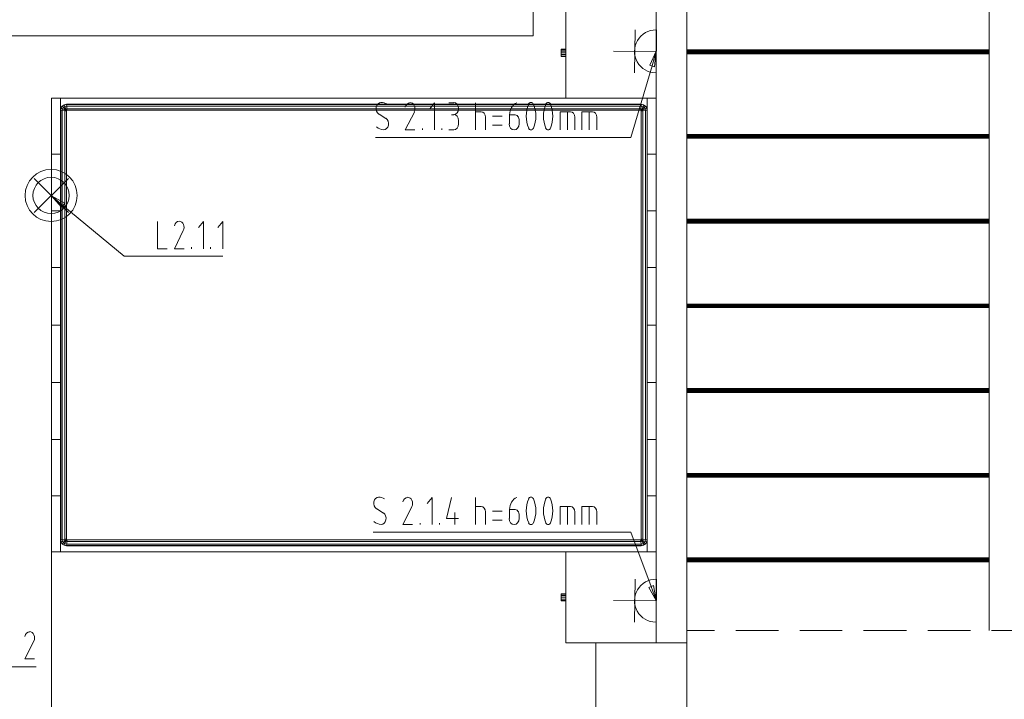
# Model space of a CAD drawing. Header units: millimetres. Extents: x 352 to 350573, y -22 to 37733.
# Tile 79 of 214: x 54601 to 61110, y 13577 to 18071. Entities that reach past the tile are written whole.
import ezdxf

# ---------------------------------------------------------------- set-up
doc = ezdxf.new("R2010")
doc.units = ezdxf.units.MM
for name, color, linetype in [('PDF _0', 1, 'Continuous'), ('PDF _PD-Socket', 1, 'Continuous'), ('PDF _PD-Socket Text', 1, 'Continuous')]:
    doc.layers.add(name, color=color, linetype=linetype)
for name, color, linetype, true_color in [('PDF _PD-Lighting', 7, 'Continuous', 0xb80000), ('PDF _PD-Lighting Text', 7, 'Continuous', 0xb80000), ('PDF$_83$new_ifc_RVT-1-В_Этаж$01_Сводный$A-COLS', 7, 'Continuous', 0xdddd6e), ('PDF$_83$new_ifc_RVT-1-В_Этаж$01_Сводный$A-DETL-MBND', 7, 'Continuous', 0xbababa), ('PDF$_83$new_ifc_RVT-1-В_Этаж$01_Сводный$A-WALL', 7, 'Continuous', 0xdddd6e), ('PDF$_83$new_ifc_RVT-1-В_Этаж$01_Сводный$I-FURN', 7, 'Continuous', 0xbababa), ('PDF$_83$new_ifc_RVT-1-В_Этаж$01_Сводный$S-STRS', 7, 'Continuous', 0xbababa)]:
    doc.layers.add(name, color=color, linetype=linetype, true_color=true_color)

msp = doc.modelspace()

# ---------------------------------------------------------------- linework, layer by layer
at = {"layer": 'PDF _0', "lineweight": 0}
for points in [[(58781.3, 17766.4), (58640.1, 17291), (58441.1, 17291), (56953.3, 17291)], [(58775.3, 14323.2), (58640.1, 14683.2), (58441.1, 14683.2), (56937.3, 14683.2)]]:
    msp.add_lwpolyline(points, dxfattribs=at)
at = {"layer": 'PDF _0', "color": 12, "lineweight": 0, "true_color": 0xb80000}
for points in [[(54886.5, 16843.4), (55292.3, 16507.3), (55491.2, 16507.3), (55942.8, 16507.3)], [(53895.9, 13314.7), (54017.2, 13792.1), (54216.2, 13792.1), (54709.5, 13792.1)]]:
    msp.add_lwpolyline(points, dxfattribs=at)
at = {"layer": 'PDF _PD-Lighting', "lineweight": 0}
for points in [[(54510.6, 18068.8), (54514.5, 17963.3), (57995.6, 17963.3), (57995.6, 20754.1)], [(54697.5, 16795.7), (54924.3, 17020.5)], [(54697.5, 17020.5), (54924.3, 16795.7)], [(54810.9, 16907.1), (54810.9, 11554.3), (57977.7, 11554.3)]]:
    msp.add_lwpolyline(points, dxfattribs=at)
for radius in [172.1, 120.3]:
    msp.add_circle((54808.9, 16908.8), radius, dxfattribs=at)
at = {"layer": 'PDF _PD-Lighting Text', "lineweight": 0}
msp.add_lwpolyline([(54876.6, 16831.5), (54810.9, 16907.1), (54898.4, 16857.4)], close=True, dxfattribs=at)
for points in [[(54810.9, 16907.1), (54886.5, 16843.4)], [(55511.1, 16736), (55511.1, 16557), (55576.7, 16557)], [(55815.4, 16557), (55815.4, 16736), (55783.6, 16696.2)], [(55942.8, 16557), (55942.8, 16736), (55910.9, 16696.2)], [(55735.9, 16557), (55735.9, 16566.9)], [(55863.2, 16557), (55863.2, 16566.9)], [(54695.5, 13961.1), (54635.9, 13843.8), (54699.5, 13843.8)]]:
    msp.add_lwpolyline(points, dxfattribs=at)
msp.add_lwpolyline([(55684, 16717.1, -0.219958), (55682.2, 16676.3), (55624.5, 16557), (55688.1, 16557)], format="xyb", dxfattribs=at)
msp.add_arc((54650.1, 13984), 49.4, 334.03979, 23.66246, dxfattribs=at)
for points in [[(55655.6, 16738), (55640.8, 16738.2), (55627.7, 16726), (55623.7, 16708.3)], [(55684, 16717.1), (55678.2, 16730.1), (55667.1, 16738.1), (55655.2, 16738)], [(54667, 14022.8), (54652.2, 14023), (54639.1, 14010.8), (54635.1, 13993.1)], [(54695.4, 14003.9), (54689.6, 14016.8), (54678.5, 14024.9), (54666.6, 14024.8)]]:
    msp.add_open_spline(points, degree=3, dxfattribs=at)
at = {"layer": 'PDF _PD-Socket', "lineweight": 0}
for points in [[(58669.9, 18003.1), (58665.9, 17720.7)], [(58811.1, 18003.1), (58809.1, 17718.7)], [(58809.1, 17859.9), (58526.7, 17861.9)], [(58669.9, 14370.9), (58665.9, 14086.5)], [(58811.1, 14370.9), (58809.1, 14086.5)], [(58809.1, 14227.7), (58526.7, 14229.7)]]:
    msp.add_lwpolyline(points, dxfattribs=at)
for centre in [(58807.2, 17861.6), (58807.2, 14229.3)]:
    msp.add_arc(centre, 142.2, 89.53372, 269.53372, dxfattribs=at)
at = {"layer": 'PDF _PD-Socket Text', "lineweight": 0}
for points in [[(58765.4, 17770.4), (58809.1, 17861.9), (58797.2, 17760.4)], [(58791.2, 14329.1), (58809.1, 14229.7), (58759.4, 14317.2)]]:
    msp.add_lwpolyline(points, close=True, dxfattribs=at)
for points in [[(58809.1, 17861.9), (58781.3, 17766.4)], [(57343.1, 17342.7), (57343.1, 17521.7), (57311.3, 17482)], [(57438.6, 17521.7), (57470.4, 17521.7)], [(57613.7, 17342.7), (57613.7, 17521.7)], [(56977.1, 17446.2), (57020.9, 17418.3)], [(57209.9, 17460.1), (57150.2, 17342.7), (57213.8, 17342.7)], [(57613.7, 17462.1), (57651.4, 17462.1)], [(58174.6, 17342.7), (58174.6, 17462.1), (58242.2, 17462.1)], [(58222.3, 17342.7), (58222.3, 17462.1)], [(58317.8, 17342.7), (58317.8, 17462.1), (58387.4, 17462.1)], [(58365.6, 17342.7), (58365.6, 17462.1)], [(57470.4, 17442.2), (57454.5, 17442.2)], [(57502.3, 17402.4), (57502.3, 17382.5)], [(57679.3, 17426.3), (57679.3, 17342.7)], [(57790.7, 17432.2), (57727, 17432.2)], [(57870.3, 17442.2), (57838.4, 17442.2), (57838.4, 17382.5)], [(57902.1, 17382.5), (57902.1, 17402.4)], [(58270.1, 17426.3), (58270.1, 17342.7)], [(58415.3, 17426.3), (58415.3, 17342.7)], [(57263.6, 17342.7), (57263.6, 17352.7)], [(57390.9, 17342.7), (57390.9, 17352.7)], [(57470.4, 17342.7), (57438.6, 17342.7)], [(57727, 17372.6), (57790.7, 17372.6)], [(57327.2, 14732.9), (57327.2, 14912), (57295.4, 14872.2)], [(57454.5, 14912), (57422.7, 14772.7), (57502.3, 14772.7)], [(57613.7, 14732.9), (57613.7, 14912)], [(57193.9, 14850.3), (57134.3, 14732.9), (57197.9, 14732.9)], [(57613.7, 14852.3), (57651.4, 14852.3)], [(58174.6, 14732.9), (58174.6, 14852.3), (58242.2, 14852.3)], [(58222.3, 14732.9), (58222.3, 14852.3)], [(58317.8, 14732.9), (58317.8, 14852.3), (58387.4, 14852.3)], [(58365.6, 14732.9), (58365.6, 14852.3)], [(56961.2, 14836.4), (57005, 14808.5)], [(57478.4, 14812.5), (57478.4, 14732.9)], [(57679.3, 14816.5), (57679.3, 14732.9)], [(57790.7, 14822.4), (57727, 14822.4)], [(57870.3, 14832.4), (57838.4, 14832.4), (57838.4, 14772.7)], [(57902.1, 14772.7), (57902.1, 14792.6)], [(58270.1, 14816.5), (58270.1, 14732.9)], [(58415.3, 14816.5), (58415.3, 14732.9)], [(57247.6, 14732.9), (57247.6, 14742.9)], [(57375, 14732.9), (57375, 14742.9)], [(57727, 14762.8), (57790.7, 14762.8)], [(58809.1, 14229.7), (58775.3, 14323.2)]]:
    msp.add_lwpolyline(points, dxfattribs=at)
for centre, radius, start, end in [((56987.7, 17434.2), 89.5, 62.63226, 89.14403), ((58155.7, 17433.2), 205.9, 157.24029, 202.75971), ((57807.6, 17433.2), 205.9, 337.24029, 22.75971), ((58269.1, 17433.2), 205.9, 157.24029, 202.75971), ((57919, 17433.2), 205.9, 337.24029, 22.75971), ((57164.4, 17483), 49.4, 334.04097, 23.66139), ((56971.8, 14824.4), 89.5, 62.63542, 89.1435), ((57148.5, 14873.2), 49.4, 334.03979, 23.66246), ((58155.7, 14823.4), 205.9, 157.24029, 202.75971), ((57807.6, 14823.4), 205.9, 337.24029, 22.75971), ((58269.1, 14823.4), 205.9, 157.24029, 202.75971), ((57919, 14823.4), 205.9, 337.24029, 22.75971)]:
    msp.add_arc(centre, radius, start, end, dxfattribs=at)
for points in [[(56989.9, 17523.7), (56974.8, 17523.7), (56961.6, 17510.7), (56958.1, 17492.4)], [(57181.3, 17521.7), (57166.5, 17521.9), (57153.4, 17509.7), (57149.4, 17492)], [(57209.7, 17502.8), (57203.9, 17515.8), (57192.8, 17523.8), (57180.9, 17523.7)], [(57502.3, 17483), (57502.3, 17505.5), (57487.6, 17523.7), (57469.4, 17523.7)], [(57886.4, 17522.4), (57859.2, 17510.1), (57840.4, 17478.9), (57838.6, 17442.8)], [(57980.7, 17523.7), (57974, 17523.7), (57967.8, 17520), (57963.9, 17513.7)], [(57997.4, 17513.7), (57993.5, 17520), (57987.3, 17523.7), (57980.7, 17523.7)], [(58094, 17523.7), (58087.4, 17523.7), (58081.2, 17520), (58077.2, 17513.7)], [(58110.8, 17513.7), (58106.9, 17520), (58100.7, 17523.7), (58094, 17523.7)], [(56958.1, 17492.4), (56954.6, 17474), (56961.7, 17455.1), (56975.2, 17446.6)], [(57469.4, 17442.2), (57487.6, 17442.2), (57502.3, 17460.4), (57502.3, 17483)], [(57502.3, 17403.4), (57502.3, 17425.9), (57487.6, 17444.2), (57469.4, 17444.2)], [(57679.3, 17427.3), (57679.3, 17446.5), (57666.4, 17462.1), (57650.5, 17462.1)], [(57893.6, 17432), (57887.3, 17439.7), (57878.3, 17443.3), (57869.3, 17441.9)], [(58270.1, 17427.3), (58270.1, 17446.5), (58257.2, 17462.1), (58241.2, 17462.1)], [(58415.3, 17427.3), (58415.3, 17446.5), (58402.4, 17462.1), (58386.4, 17462.1)], [(57037.9, 17374.1), (57041.4, 17392.4), (57034.3, 17411.3), (57020.8, 17419.9)], [(57469.4, 17342.7), (57487.6, 17342.7), (57502.3, 17361), (57502.3, 17383.5)], [(57836.4, 17383.5), (57836.4, 17361), (57851.1, 17342.7), (57869.3, 17342.7)], [(57869.3, 17342.7), (57887.4, 17342.7), (57902.1, 17361), (57902.1, 17383.5)], [(57901.8, 17402.7), (57903, 17413.4), (57900, 17424.3), (57893.6, 17432)], [(56958.6, 17362.9), (56972.7, 17350.6), (56989.2, 17343.7), (57006.3, 17342.8)], [(57006.1, 17342.7), (57021.3, 17342.8), (57034.4, 17355.8), (57037.9, 17374.1)], [(57963.9, 17352.8), (57967.8, 17346.5), (57974, 17342.7), (57980.7, 17342.7)], [(57980.7, 17342.7), (57987.3, 17342.7), (57993.5, 17346.5), (57997.4, 17352.8)], [(58077.2, 17352.8), (58081.2, 17346.5), (58087.4, 17342.7), (58094, 17342.7)], [(58094, 17342.7), (58100.7, 17342.7), (58106.9, 17346.5), (58110.8, 17352.8)], [(56974, 14913.9), (56958.8, 14913.9), (56945.7, 14900.9), (56942.2, 14882.6)], [(57165.4, 14912), (57150.6, 14912.1), (57137.5, 14900), (57133.5, 14882.2)], [(57193.8, 14893), (57187.9, 14906), (57176.9, 14914), (57164.9, 14913.9)], [(57886.4, 14912.6), (57859.2, 14900.3), (57840.4, 14869.1), (57838.6, 14833)], [(57980.7, 14913.9), (57974, 14913.9), (57967.8, 14910.2), (57963.9, 14903.9)], [(57997.4, 14903.9), (57993.5, 14910.2), (57987.3, 14913.9), (57980.7, 14913.9)], [(58094, 14913.9), (58087.4, 14913.9), (58081.2, 14910.2), (58077.2, 14903.9)], [(58110.8, 14903.9), (58106.9, 14910.2), (58100.7, 14913.9), (58094, 14913.9)], [(56942.2, 14882.6), (56938.7, 14864.2), (56945.8, 14845.3), (56959.3, 14836.8)], [(57679.3, 14817.5), (57679.3, 14836.7), (57666.4, 14852.3), (57650.5, 14852.3)], [(58270.1, 14817.5), (58270.1, 14836.7), (58257.2, 14852.3), (58241.2, 14852.3)], [(58415.3, 14817.5), (58415.3, 14836.7), (58402.4, 14852.3), (58386.4, 14852.3)], [(57022, 14764.3), (57025.5, 14782.6), (57018.4, 14801.6), (57004.9, 14810.1)], [(57893.6, 14822.2), (57887.3, 14829.9), (57878.3, 14833.5), (57869.3, 14832.1)], [(57901.8, 14792.9), (57903, 14803.7), (57900, 14814.5), (57893.6, 14822.2)], [(56942.7, 14753.1), (56956.8, 14740.9), (56973.3, 14733.9), (56990.4, 14733)], [(56990.2, 14732.9), (57005.3, 14733), (57018.5, 14746), (57022, 14764.3)], [(57836.4, 14773.7), (57836.4, 14751.2), (57851.1, 14732.9), (57869.3, 14732.9)], [(57869.3, 14732.9), (57887.4, 14732.9), (57902.1, 14751.2), (57902.1, 14773.7)], [(57963.9, 14743), (57967.8, 14736.7), (57974, 14732.9), (57980.7, 14732.9)], [(57980.7, 14732.9), (57987.3, 14732.9), (57993.5, 14736.7), (57997.4, 14743)], [(58077.2, 14743), (58081.2, 14736.7), (58087.4, 14732.9), (58094, 14732.9)], [(58094, 14732.9), (58100.7, 14732.9), (58106.9, 14736.7), (58110.8, 14743)]]:
    msp.add_open_spline(points, degree=3, dxfattribs=at)
at = {"layer": 'PDF$_83$new_ifc_RVT-1-В_Этаж$01_Сводный$A-COLS', "lineweight": 0}
msp.add_lwpolyline([(58409.3, 13352.5), (59010, 13352.5), (59010, 13951.2), (58409.3, 13951.2)], close=True, dxfattribs=at)
at = {"layer": 'PDF$_83$new_ifc_RVT-1-В_Этаж$01_Сводный$A-DETL-MBND', "lineweight": 0}
for points in [[(59193, 14032.7), (59010, 14032.7)], [(59616.7, 14032.7), (59334.3, 14032.7)], [(60038.4, 14032.7), (59758, 14032.7)], [(60462.1, 14032.7), (60179.7, 14032.7)], [(60885.8, 14032.7), (60603.4, 14032.7)], [(61210.1, 14032.7), (61025.1, 14032.7)]]:
    msp.add_lwpolyline(points, dxfattribs=at)
at = {"layer": 'PDF$_83$new_ifc_RVT-1-В_Этаж$01_Сводный$A-WALL', "lineweight": 0}
msp.add_lwpolyline([(57215.8, 18952), (54162.5, 18952), (54162.5, 18751), (58809.1, 18751), (58809.1, 18948), (58809.1, 13951.2), (59010, 13951.2), (59010, 21551.8), (58809.1, 21551.8), (58809.1, 19029.5)], dxfattribs=at)
at = {"layer": 'PDF$_83$new_ifc_RVT-1-В_Этаж$01_Сводный$I-FURN', "lineweight": 0}
for points in [[(58809.1, 18152.3), (58210.4, 18152.3), (58210.4, 17551.6)], [(58210.4, 17871.8), (58180.6, 17871.8), (58180.6, 17875.8), (58210.4, 17875.8)], [(58180.6, 17871.8), (58180.6, 17863.9), (58210.4, 17863.9)], [(58180.6, 17863.9), (58180.6, 17851.9), (58210.4, 17851.9)], [(58180.6, 17851.9), (58180.6, 17840), (58210.4, 17840)], [(58180.6, 17840), (58180.6, 17830.1), (58210.4, 17830.1)], [(58180.6, 17830.1), (58180.6, 17828.1), (58210.4, 17828.1)], [(58809.1, 17551.6), (58210.4, 17551.6), (54870.6, 17551.6), (54870.6, 17181.6), (54870.6, 16807.6), (54810.9, 16807.6), (54810.9, 16431.7), (54870.6, 16431.7), (54870.6, 16051.8), (54810.9, 16051.8), (54810.9, 15671.8), (54870.6, 15671.8), (54810.9, 15671.8), (54810.9, 15295.9), (54810.9, 14921.9), (54870.6, 14921.9), (54870.6, 15295.9), (54810.9, 15295.9), (54870.6, 15295.9), (54870.6, 15671.8), (54870.6, 16051.8), (54810.9, 16051.8), (54810.9, 16431.7), (54870.6, 16431.7), (54870.6, 16807.6), (54810.9, 16807.6), (54810.9, 17181.6), (54870.6, 17181.6), (54870.6, 17551.6), (54810.9, 17551.6), (54870.6, 17551.6)], [(58705.7, 17472), (58709.7, 17472), (58713.7, 17480), (58717.6, 17478), (58729.6, 17491.9), (58735.5, 17482), (58745.5, 17485.9), (58749.5, 17472), (58747.5, 17487.9), (58737.5, 17499.9), (58725.6, 17507.8), (58709.7, 17511.8), (54910.4, 17511.8), (54894.5, 17507.8), (54882.5, 17499.9), (54872.6, 17487.9), (54870.6, 17472), (54872.6, 17472), (54872.6, 14631.5), (54882.5, 14633.5), (54884.5, 14621.5), (54900.4, 14627.5), (54904.4, 14625.5), (54910.4, 14631.5), (54906.4, 14623.5), (54912.4, 14621.5), (54912.4, 14603.6), (58709.7, 14603.6), (58707.7, 14621.5), (58713.7, 14623.5), (58709.7, 14631.5), (58709.7, 14633.5), (58709.7, 14635.5)], [(54910.4, 17468), (54910.4, 17472), (54900.4, 17476), (54904.4, 17478), (54890.5, 17491.9), (54900.4, 17497.9), (54896.5, 17507.8), (54910.4, 17509.8), (54910.4, 17511.8)], [(58747.5, 17487.9), (58745.5, 17485.9), (58737.5, 17499.9), (58725.6, 17507.8), (58709.7, 17509.8), (58709.7, 17499.9), (54912.4, 17499.9), (54912.4, 17482), (54906.4, 17480), (54910.4, 17472), (54904.4, 17478), (54906.4, 17480), (54900.4, 17497.9), (54912.4, 17499.9), (54910.4, 17509.8), (58709.7, 17509.8), (58709.7, 17511.8)], [(58709.7, 14633.5), (58705.7, 14631.5), (58707.7, 14621.5), (54912.4, 14621.5), (54914.4, 14631.5), (54910.4, 14633.5), (54910.4, 14631.5), (54900.4, 14627.5), (54900.4, 14635.5), (54882.5, 14633.5), (54882.5, 17470), (54872.6, 17472), (54874.6, 17485.9), (54872.6, 17487.9)], [(54910.4, 14633.5), (54910.4, 14635.5), (54900.4, 14635.5), (54900.4, 17468), (54882.5, 17470), (54884.5, 17482), (54874.6, 17485.9), (54882.5, 17499.9), (54896.5, 17507.8), (54894.5, 17507.8)], [(54882.5, 17499.9), (54882.5, 17499.9)], [(54910.4, 14635.5), (54910.4, 17468), (54900.4, 17468), (54900.4, 17476), (54884.5, 17482), (54890.5, 17491.9), (54882.5, 17499.9)], [(54910.4, 17472), (54914.4, 17472), (54912.4, 17482), (58707.7, 17482), (58709.7, 17499.9), (58721.6, 17497.9), (58725.6, 17507.8)], [(54910.4, 17472), (54910.4, 17472)], [(54914.4, 17472), (58705.7, 17472), (58707.7, 17482), (58713.7, 17480), (58721.6, 17497.9), (58729.6, 17491.9), (58737.5, 17499.9)], [(58747.5, 14617.6), (58745.5, 14617.6), (58749.5, 14631.5), (58737.5, 14633.5), (58737.5, 17470), (58719.6, 17468), (58719.6, 17476), (58709.7, 17472), (58717.6, 17478), (58719.6, 17476), (58735.5, 17482), (58737.5, 17470), (58749.5, 17472), (58749.5, 14631.5), (58747.5, 14617.6), (58737.5, 14603.6), (58725.6, 14595.7), (58709.7, 14591.7)], [(58709.7, 17472), (58709.7, 17472)], [(58709.7, 17472), (58709.7, 17468), (58719.6, 17468), (58719.6, 14635.5), (58737.5, 14633.5), (58735.5, 14621.5), (58745.5, 14617.6), (58737.5, 14605.6), (58737.5, 14603.6)], [(58709.7, 17468), (58709.7, 14635.5), (58719.6, 14635.5), (58719.6, 14627.5), (58735.5, 14621.5), (58729.6, 14611.6), (58737.5, 14605.6), (58725.6, 14595.7), (58709.7, 14593.7), (58709.7, 14603.6), (58721.6, 14605.6), (58725.6, 14595.7)], [(58725.6, 17507.8), (58725.6, 17507.8)], [(58737.5, 17499.9), (58737.5, 17499.9)], [(58749.5, 17472), (58749.5, 17472)], [(58210.4, 14551.9), (54870.6, 14551.9), (54870.6, 14921.9), (54810.9, 14921.9), (54810.9, 14551.9), (54870.6, 14551.9), (54870.6, 14921.9), (54870.6, 15295.9), (54870.6, 15671.8), (54870.6, 16051.8), (54870.6, 16431.7), (54870.6, 16807.6), (54870.6, 17181.6), (54810.9, 17181.6), (54810.9, 16807.6), (54810.9, 16431.7), (54810.9, 16051.8), (54810.9, 15671.8), (54810.9, 15295.9), (54810.9, 14921.9), (54810.9, 14551.9), (54870.6, 14551.9)], [(54882.5, 14603.6), (54894.5, 14595.7), (54910.4, 14591.7), (58709.7, 14591.7), (58709.7, 14593.7), (54910.4, 14593.7), (54912.4, 14603.6), (54900.4, 14605.6), (54896.5, 14595.7), (54882.5, 14605.6), (54882.5, 14603.6), (54872.6, 14617.6), (54870.6, 14631.5), (54872.6, 14631.5), (54874.6, 14617.6), (54872.6, 14617.6)], [(54910.4, 14591.7), (54910.4, 14593.7), (54896.5, 14595.7), (54894.5, 14595.7)], [(58705.7, 14631.5), (54914.4, 14631.5)], [(58725.6, 14595.7), (58725.6, 14595.7)], [(58749.5, 14631.5), (58749.5, 14631.5)], [(58409.3, 13951.2), (58210.4, 13951.2), (58210.4, 14551.9), (58809.1, 14551.9)], [(58210.4, 14273.4), (58180.6, 14273.4), (58180.6, 14275.4), (58210.4, 14275.4)], [(58180.6, 14273.4), (58180.6, 14263.5), (58210.4, 14263.5)], [(58180.6, 14263.5), (58180.6, 14251.6), (58210.4, 14251.6)], [(58180.6, 14251.6), (58180.6, 14239.6), (58210.4, 14239.6)], [(58180.6, 14239.6), (58180.6, 14231.7), (58210.4, 14231.7)], [(58180.6, 14231.7), (58180.6, 14227.7), (58210.4, 14227.7)]]:
    msp.add_lwpolyline(points, dxfattribs=at)
for points in [[(54810.9, 17181.6), (54810.9, 17551.6)], [(58749.5, 17181.6), (58749.5, 17551.6)], [(58749.5, 16807.6), (58809.1, 16807.6), (58749.5, 16807.6), (58749.5, 17181.6), (58809.1, 17181.6), (58749.5, 17181.6), (58749.5, 16807.6), (58749.5, 16431.7), (58749.5, 16051.8), (58749.5, 15671.8), (58749.5, 15295.9), (58749.5, 14921.9), (58749.5, 14551.9), (58749.5, 14921.9), (58809.1, 14921.9), (58749.5, 14921.9), (58749.5, 15295.9), (58809.1, 15295.9), (58749.5, 15295.9), (58749.5, 15671.8), (58749.5, 16051.8), (58749.5, 16431.7)], [(58809.1, 16431.7), (58749.5, 16431.7)], [(58809.1, 16051.8), (58749.5, 16051.8)], [(58809.1, 15671.8), (58749.5, 15671.8)], [(54890.5, 14611.6), (54904.4, 14625.5), (54906.4, 14623.5), (54900.4, 14605.6), (54890.5, 14611.6), (54884.5, 14621.5), (54874.6, 14617.6), (54882.5, 14605.6)], [(58717.6, 14625.5), (58709.7, 14631.5), (58719.6, 14627.5), (58717.6, 14625.5), (58713.7, 14623.5), (58721.6, 14605.6), (58729.6, 14611.6)]]:
    msp.add_lwpolyline(points, close=True, dxfattribs=at)
at = {"layer": 'PDF$_83$new_ifc_RVT-1-В_Этаж$01_Сводный$S-STRS', "lineweight": 0}
for points in [[(61009.2, 18406.9), (61009.2, 17871.8), (61009.2, 17869.8), (61009.2, 17867.9), (61009.2, 17865.9), (61009.2, 17861.9), (61009.2, 17859.9), (61009.2, 17855.9), (61009.2, 17851.9), (61009.2, 17846), (61009.2, 17310.9)], [(61009.2, 17869.8), (59010, 17869.8)], [(61009.2, 17867.9), (59010, 17867.9)], [(61009.2, 17865.9), (59010, 17865.9)], [(61009.2, 17861.9), (59010, 17861.9)], [(61009.2, 17859.9), (59010, 17859.9)], [(61009.2, 17855.9), (59010, 17855.9)], [(61009.2, 17851.9), (59010, 17851.9)], [(61009.2, 17846), (59010, 17846)], [(61009.2, 17871.8), (61009.2, 17871.8)], [(59010, 17310.9), (61009.2, 17310.9), (59010, 17310.9), (61009.2, 17310.9), (61009.2, 17308.9), (61009.2, 17304.9), (61009.2, 17302.9), (61009.2, 17299), (61009.2, 17295), (61009.2, 17291), (61009.2, 17287)], [(61009.2, 17308.9), (59010, 17308.9)], [(61009.2, 17304.9), (59010, 17304.9)], [(61009.2, 17302.9), (59010, 17302.9)], [(61009.2, 17299), (59010, 17299)], [(61009.2, 17295), (59010, 17295)], [(61009.2, 17291), (59010, 17291)], [(59010, 17287), (61009.2, 17287), (61009.2, 16751.9), (59010, 16751.9), (61009.2, 16751.9), (61009.2, 16749.9), (61009.2, 16748), (61009.2, 16746), (61009.2, 16742), (61009.2, 16740), (61009.2, 16736), (61009.2, 16732), (61009.2, 16726.1), (61009.2, 16191)], [(61009.2, 17310.9), (61009.2, 17310.9)], [(61009.2, 16749.9), (59010, 16749.9)], [(61009.2, 16748), (59010, 16748)], [(61009.2, 16746), (59010, 16746)], [(61009.2, 16742), (59010, 16742)], [(61009.2, 16740), (59010, 16740)], [(61009.2, 16736), (59010, 16736)], [(61009.2, 16732), (59010, 16732)], [(61009.2, 16751.9), (61009.2, 16751.9)], [(61009.2, 16726.1), (59010, 16726.1)], [(59010, 16191), (61009.2, 16191), (59010, 16191), (61009.2, 16191), (61009.2, 16189), (61009.2, 16185), (61009.2, 16183), (61009.2, 16179.1), (61009.2, 16175.1), (61009.2, 16171.1), (61009.2, 16167.1), (61009.2, 15632), (61009.2, 15630), (61009.2, 15628.1), (61009.2, 15626.1), (61009.2, 15622.1), (61009.2, 15620.1), (61009.2, 15616.1), (61009.2, 15612.1), (61009.2, 15606.2), (61009.2, 15071.1)], [(61009.2, 16189), (59010, 16189)], [(61009.2, 16185), (59010, 16185)], [(61009.2, 16183), (59010, 16183)], [(61009.2, 16179.1), (59010, 16179.1)], [(61009.2, 16175.1), (59010, 16175.1)], [(61009.2, 16171.1), (59010, 16171.1)], [(61009.2, 16167.1), (59010, 16167.1)], [(61009.2, 16191), (61009.2, 16191)], [(61009.2, 15630), (59010, 15630)], [(61009.2, 15628.1), (59010, 15628.1)], [(61009.2, 15626.1), (59010, 15626.1)], [(61009.2, 15622.1), (59010, 15622.1)], [(61009.2, 15632), (61009.2, 15632)], [(61009.2, 15620.1), (59010, 15620.1)], [(61009.2, 15616.1), (59010, 15616.1)], [(61009.2, 15612.1), (59010, 15612.1)], [(61009.2, 15606.2), (59010, 15606.2)], [(59010, 15071.1), (61009.2, 15071.1), (59010, 15071.1), (61009.2, 15071.1), (61009.2, 15069.1), (61009.2, 15065.1), (61009.2, 15063.1), (61009.2, 15059.2), (61009.2, 15055.2), (61009.2, 15051.2), (61009.2, 15047.2), (61009.2, 14512.1), (61009.2, 14510.1), (61009.2, 14508.2), (61009.2, 14506.2), (61009.2, 14502.2), (61009.2, 14500.2), (61009.2, 14496.2), (61009.2, 14492.2), (61009.2, 14486.3), (61009.2, 14032.7)], [(61009.2, 15069.1), (59010, 15069.1)], [(61009.2, 15065.1), (59010, 15065.1)], [(61009.2, 15063.1), (59010, 15063.1)], [(61009.2, 15059.2), (59010, 15059.2)], [(61009.2, 15055.2), (59010, 15055.2)], [(61009.2, 15051.2), (59010, 15051.2)], [(61009.2, 15047.2), (59010, 15047.2)], [(61009.2, 15071.1), (61009.2, 15071.1)], [(61009.2, 14510.1), (59010, 14510.1)], [(61009.2, 14508.2), (59010, 14508.2)], [(61009.2, 14506.2), (59010, 14506.2)], [(61009.2, 14502.2), (59010, 14502.2)], [(61009.2, 14500.2), (59010, 14500.2)], [(61009.2, 14496.2), (59010, 14496.2)], [(61009.2, 14492.2), (59010, 14492.2)], [(61009.2, 14486.3), (59010, 14486.3)], [(61009.2, 14512.1), (61009.2, 14512.1)]]:
    msp.add_lwpolyline(points, dxfattribs=at)
for points in [[(59010, 17871.8), (61009.2, 17871.8)], [(59010, 15632), (61009.2, 15632)], [(59010, 14512.1), (61009.2, 14512.1)]]:
    msp.add_lwpolyline(points, close=True, dxfattribs=at)

doc.saveas('drawing.dxf')
